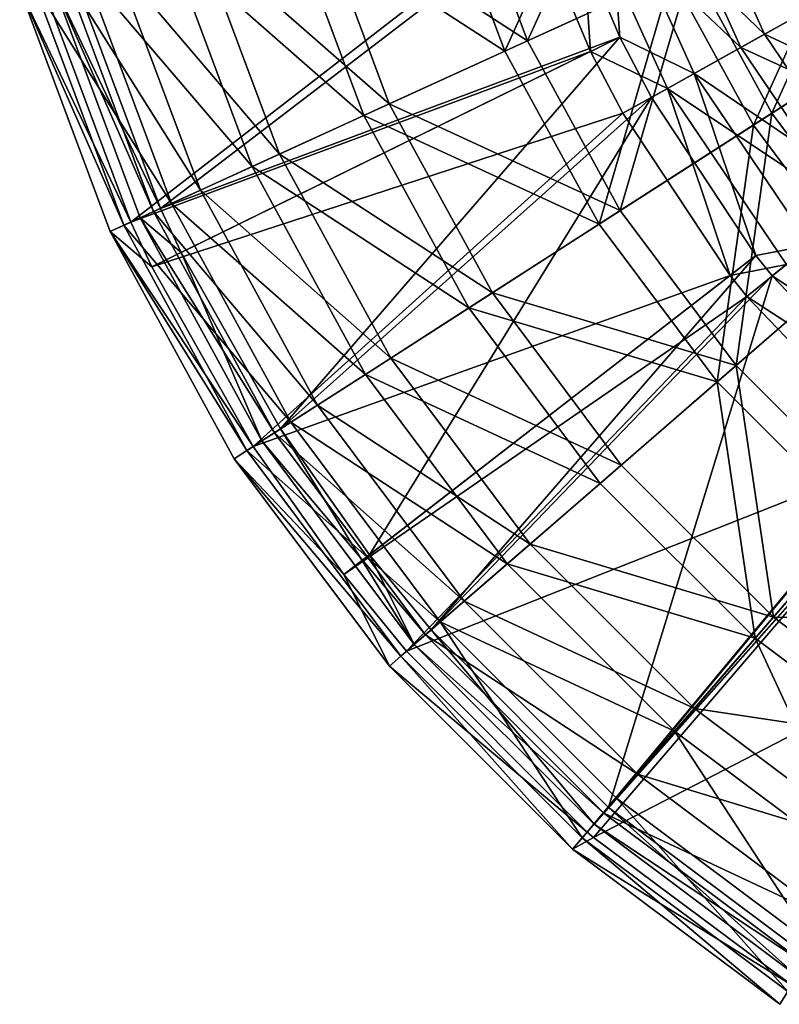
# Model space of a CAD drawing. Extents: x 1 to 221, y -110 to 110.
# Tile 1 of 256: x 6 to 52, y -93 to -33. Entities that reach past the tile are written whole.
import ezdxf

# ---------------------------------------------------------------- set-up
doc = ezdxf.new("R2010")
doc.units = 0
doc.header["$LTSCALE"] = 25.4
doc.layers.get('0').update_dxf_attribs({"color": 13, "linetype": 'CONTINUOUS'})

# ---------------------------------------------------------------- blocks, each defined once
blk = doc.blocks.new('PEAR-M-8672_STL_2')
at = {"color": 7}
mesh = blk.add_polyface(dxfattribs=at)
corners = [(36.352, -34.137, 41.942), (42.729, -20.076, 30.867), (32.255, -23.152, 41.942), (46.282, -29.602, 30.867)]
mesh.append_faces([[corners[k] for k in face] for face in [(0, 1, 2), (1, 0, 3)]], dxfattribs={"vtx0": -1, "color": 7})
mesh = blk.add_polyface(dxfattribs=at)
corners = [(41.463, -20.448, 29.364), (34.968, -34.769, 40.644), (30.794, -23.58, 40.644), (45.081, -30.15, 29.364)]
mesh.append_faces([[corners[k] for k in face] for face in [(0, 1, 2), (1, 0, 3)]], dxfattribs={"vtx0": -1, "color": 7})
mesh = blk.add_polyface(dxfattribs=at)
corners = [(45.891, -23.04, 338.088), (56.554, -30.472, 348.712), (50.723, -33.729, 338.088), (52.189, -20.815, 348.712)]
mesh.append_faces([[corners[k] for k in face] for face in [(0, 1, 2), (1, 0, 3)]], dxfattribs={"vtx0": -1, "color": 7})
mesh = blk.add_polyface(dxfattribs=at)
corners = [(55.367, -31.135, 350.232), (44.337, -23.589, 339.251), (49.284, -34.533, 339.251), (50.906, -21.268, 350.232)]
mesh.append_faces([[corners[k] for k in face] for face in [(0, 1, 2), (1, 0, 3)]], dxfattribs={"vtx0": -1, "color": 7})
mesh = blk.add_polyface(dxfattribs=at)
corners = [(36.352, -34.137, 41.942), (23.415, -25.747, 54.47), (27.972, -37.964, 54.47), (32.255, -23.152, 41.942)]
mesh.append_faces([[corners[k] for k in face] for face in [(0, 1, 2), (1, 0, 3)]], dxfattribs={"vtx0": -1, "color": 7})
mesh = blk.add_polyface(dxfattribs=at)
corners = [(41.282, -24.669, 326.53), (50.723, -33.729, 338.088), (46.455, -36.114, 326.53), (45.891, -23.04, 338.088)]
mesh.append_faces([[corners[k] for k in face] for face in [(0, 1, 2), (1, 0, 3)]], dxfattribs={"vtx0": -1, "color": 7})
mesh = blk.add_polyface(dxfattribs=at)
corners = [(21.791, -26.224, 53.404), (34.968, -34.769, 40.644), (26.432, -38.667, 53.404), (30.794, -23.58, 40.644)]
mesh.append_faces([[corners[k] for k in face] for face in [(0, 1, 2), (1, 0, 3)]], dxfattribs={"vtx0": -1, "color": 7})
mesh = blk.add_polyface(dxfattribs=at)
corners = [(49.284, -34.533, 339.251), (39.531, -25.287, 327.286), (44.835, -37.019, 327.286), (44.337, -23.589, 339.251)]
mesh.append_faces([[corners[k] for k in face] for face in [(0, 1, 2), (1, 0, 3)]], dxfattribs={"vtx0": -1, "color": 7})
mesh = blk.add_polyface(dxfattribs=at)
corners = [(51.154, -38.526, 30.867), (57.555, -24.454, 21.474), (46.282, -29.602, 30.867), (61.581, -31.825, 21.474)]
mesh.append_faces([[corners[k] for k in face] for face in [(0, 1, 2), (1, 0, 3)]], dxfattribs={"vtx0": -1, "color": 7})
mesh = blk.add_polyface(dxfattribs=at)
corners = [(41.282, -24.669, 326.53), (41.951, -33.92, 314.337), (38.48, -25.659, 314.337)]
mesh.append_faces([[corners[k] for k in face] for face in [(0, 1, 2)]], dxfattribs={"color": 7})
mesh = blk.add_polyface(dxfattribs=at)
corners = [(41.282, -24.669, 326.53), (46.455, -36.114, 326.53), (41.951, -33.92, 314.337)]
mesh.append_faces([[corners[k] for k in face] for face in [(0, 1, 2)]], dxfattribs={"color": 7})
mesh = blk.add_polyface(dxfattribs=at)
corners = [(56.564, -24.907, 19.797), (50.044, -39.239, 29.364), (45.081, -30.15, 29.364), (60.664, -32.415, 19.797)]
mesh.append_faces([[corners[k] for k in face] for face in [(0, 1, 2), (1, 0, 3)]], dxfattribs={"vtx0": -1, "color": 7})
mesh = blk.add_polyface(dxfattribs=at)
corners = [(38.48, -25.659, 314.337), (14.094, -44.302, 129.074), (8.776, -30.045, 129.074)]
mesh.append_faces([[corners[k] for k in face] for face in [(0, 1, 2)]], dxfattribs={"color": 7})
mesh = blk.add_polyface(dxfattribs=at)
corners = [(38.48, -25.659, 314.337), (41.951, -33.92, 314.337), (14.094, -44.302, 129.074)]
mesh.append_faces([[corners[k] for k in face] for face in [(0, 1, 2)]], dxfattribs={"color": 7})
mesh = blk.add_polyface(dxfattribs=at)
corners = [(39.531, -25.287, 327.286), (36.618, -26.317, 314.653), (40.178, -34.79, 314.653)]
mesh.append_faces([[corners[k] for k in face] for face in [(0, 1, 2)]], dxfattribs={"color": 7})
mesh = blk.add_polyface(dxfattribs=at)
corners = [(39.531, -25.287, 327.286), (40.178, -34.79, 314.653), (44.835, -37.019, 327.286)]
mesh.append_faces([[corners[k] for k in face] for face in [(0, 1, 2)]], dxfattribs={"color": 7})
mesh = blk.add_polyface(dxfattribs=at)
corners = [(14.64, -28.324, 67.38), (26.432, -38.667, 53.404), (19.653, -41.763, 67.38), (21.791, -26.224, 53.404)]
mesh.append_faces([[corners[k] for k in face] for face in [(0, 1, 2), (1, 0, 3)]], dxfattribs={"vtx0": -1, "color": 7})
mesh = blk.add_polyface(dxfattribs=at)
corners = [(27.972, -37.964, 54.47), (16.394, -27.809, 68.191), (21.315, -41.004, 68.191), (23.415, -25.747, 54.47)]
mesh.append_faces([[corners[k] for k in face] for face in [(0, 1, 2), (1, 0, 3)]], dxfattribs={"vtx0": -1, "color": 7})
mesh = blk.add_polyface(dxfattribs=at)
corners = [(36.618, -26.317, 314.653), (6.881, -30.602, 129.39), (12.297, -45.122, 129.39)]
mesh.append_faces([[corners[k] for k in face] for face in [(0, 1, 2)]], dxfattribs={"color": 7})
mesh = blk.add_polyface(dxfattribs=at)
corners = [(36.618, -26.317, 314.653), (12.297, -45.122, 129.39), (40.178, -34.79, 314.653)]
mesh.append_faces([[corners[k] for k in face] for face in [(0, 1, 2)]], dxfattribs={"color": 7})
mesh = blk.add_polyface(dxfattribs=at)
corners = [(21.315, -41.004, 68.191), (11.336, -29.294, 82.821), (16.52, -43.194, 82.821), (16.394, -27.809, 68.191)]
mesh.append_faces([[corners[k] for k in face] for face in [(0, 1, 2), (1, 0, 3)]], dxfattribs={"vtx0": -1, "color": 7})
mesh = blk.add_polyface(dxfattribs=at)
corners = [(9.488, -29.836, 82.281), (19.653, -41.763, 67.38), (14.769, -43.994, 82.281), (14.64, -28.324, 67.38)]
mesh.append_faces([[corners[k] for k in face] for face in [(0, 1, 2), (1, 0, 3)]], dxfattribs={"vtx0": -1, "color": 7})
mesh = blk.add_polyface(dxfattribs=at)
corners = [(16.52, -43.194, 82.821), (8.346, -30.172, 98.057), (13.686, -44.488, 98.057), (11.336, -29.294, 82.821)]
mesh.append_faces([[corners[k] for k in face] for face in [(0, 1, 2), (1, 0, 3)]], dxfattribs={"vtx0": -1, "color": 7})
mesh = blk.add_polyface(dxfattribs=at)
corners = [(41.971, -44.428, 41.942), (46.282, -29.602, 30.867), (36.352, -34.137, 41.942), (51.154, -38.526, 30.867)]
mesh.append_faces([[corners[k] for k in face] for face in [(0, 1, 2), (1, 0, 3)]], dxfattribs={"vtx0": -1, "color": 7})
mesh = blk.add_polyface(dxfattribs=at)
corners = [(6.443, -30.73, 97.798), (14.769, -43.994, 82.281), (11.882, -45.312, 97.798), (9.488, -29.836, 82.281)]
mesh.append_faces([[corners[k] for k in face] for face in [(0, 1, 2), (1, 0, 3)]], dxfattribs={"vtx0": -1, "color": 7})
mesh = blk.add_polyface(dxfattribs=at)
corners = [(7.487, -30.424, 113.582), (14.094, -44.302, 129.074), (12.872, -44.86, 113.582), (8.776, -30.045, 129.074)]
mesh.append_faces([[corners[k] for k in face] for face in [(0, 1, 2), (1, 0, 3)]], dxfattribs={"vtx0": -1, "color": 7})
mesh = blk.add_polyface(dxfattribs=at)
corners = [(13.686, -44.488, 98.057), (7.487, -30.424, 113.582), (12.872, -44.86, 113.582), (8.346, -30.172, 98.057)]
mesh.append_faces([[corners[k] for k in face] for face in [(0, 1, 2), (1, 0, 3)]], dxfattribs={"vtx0": -1, "color": 7})
mesh = blk.add_polyface(dxfattribs=at)
corners = [(45.081, -30.15, 29.364), (40.691, -45.25, 40.644), (34.968, -34.769, 40.644), (50.044, -39.239, 29.364)]
mesh.append_faces([[corners[k] for k in face] for face in [(0, 1, 2), (1, 0, 3)]], dxfattribs={"vtx0": -1, "color": 7})
mesh = blk.add_polyface(dxfattribs=at)
corners = [(12.297, -45.122, 129.39), (5.568, -30.987, 113.61), (11.052, -45.691, 113.61), (6.881, -30.602, 129.39)]
mesh.append_faces([[corners[k] for k in face] for face in [(0, 1, 2), (1, 0, 3)]], dxfattribs={"vtx0": -1, "color": 7})
mesh = blk.add_polyface(dxfattribs=at)
corners = [(5.568, -30.987, 113.61), (11.882, -45.312, 97.798), (11.052, -45.691, 113.61), (6.443, -30.73, 97.798)]
mesh.append_faces([[corners[k] for k in face] for face in [(0, 1, 2), (1, 0, 3)]], dxfattribs={"vtx0": -1, "color": 7})
mesh = blk.add_polyface(dxfattribs=at)
corners = [(50.723, -33.729, 338.088), (62.488, -39.252, 348.712), (57.292, -43.448, 338.088), (56.554, -30.472, 348.712)]
mesh.append_faces([[corners[k] for k in face] for face in [(0, 1, 2), (1, 0, 3)]], dxfattribs={"vtx0": -1, "color": 7})
mesh = blk.add_polyface(dxfattribs=at)
corners = [(61.43, -40.107, 350.232), (49.284, -34.533, 339.251), (56.009, -44.484, 339.251), (55.367, -31.135, 350.232)]
mesh.append_faces([[corners[k] for k in face] for face in [(0, 1, 2), (1, 0, 3)]], dxfattribs={"vtx0": -1, "color": 7})
mesh = blk.add_polyface(dxfattribs=at)
corners = [(57.247, -46.665, 30.867), (61.581, -31.825, 21.474), (51.154, -38.526, 30.867), (66.614, -38.549, 21.474)]
mesh.append_faces([[corners[k] for k in face] for face in [(0, 1, 2), (1, 0, 3)]], dxfattribs={"vtx0": -1, "color": 7})
mesh = blk.add_polyface(dxfattribs=at)
corners = [(60.664, -32.415, 19.797), (56.25, -47.529, 29.364), (50.044, -39.239, 29.364), (65.79, -39.263, 19.797)]
mesh.append_faces([[corners[k] for k in face] for face in [(0, 1, 2), (1, 0, 3)]], dxfattribs={"vtx0": -1, "color": 7})
mesh = blk.add_polyface(dxfattribs=at)
corners = [(41.951, -33.92, 314.337), (15.355, -46.966, 129.074), (14.094, -44.302, 129.074)]
mesh.append_faces([[corners[k] for k in face] for face in [(0, 1, 2)]], dxfattribs={"color": 7})
mesh = blk.add_polyface(dxfattribs=at)
corners = [(41.951, -33.92, 314.337), (21.386, -57.657, 129.074), (15.355, -46.966, 129.074)]
mesh.append_faces([[corners[k] for k in face] for face in [(0, 1, 2)]], dxfattribs={"color": 7})
mesh = blk.add_polyface(dxfattribs=at)
corners = [(41.951, -33.92, 314.337), (43.861, -37.563, 314.337), (21.386, -57.657, 129.074)]
mesh.append_faces([[corners[k] for k in face] for face in [(0, 1, 2)]], dxfattribs={"color": 7})
mesh = blk.add_polyface(dxfattribs=at)
corners = [(41.951, -33.92, 314.337), (46.455, -36.114, 326.53), (43.861, -37.563, 314.337)]
mesh.append_faces([[corners[k] for k in face] for face in [(0, 1, 2)]], dxfattribs={"color": 7})
mesh = blk.add_polyface(dxfattribs=at)
corners = [(46.455, -36.114, 326.53), (57.292, -43.448, 338.088), (53.488, -46.519, 326.53), (50.723, -33.729, 338.088)]
mesh.append_faces([[corners[k] for k in face] for face in [(0, 1, 2), (1, 0, 3)]], dxfattribs={"vtx0": -1, "color": 7})
mesh = blk.add_polyface(dxfattribs=at)
corners = [(41.971, -44.428, 41.942), (27.972, -37.964, 54.47), (34.221, -49.408, 54.47), (36.352, -34.137, 41.942)]
mesh.append_faces([[corners[k] for k in face] for face in [(0, 1, 2), (1, 0, 3)]], dxfattribs={"vtx0": -1, "color": 7})
mesh = blk.add_polyface(dxfattribs=at)
corners = [(56.009, -44.484, 339.251), (44.835, -37.019, 327.286), (52.044, -47.686, 327.286), (49.284, -34.533, 339.251)]
mesh.append_faces([[corners[k] for k in face] for face in [(0, 1, 2), (1, 0, 3)]], dxfattribs={"vtx0": -1, "color": 7})
mesh = blk.add_polyface(dxfattribs=at)
corners = [(40.178, -34.79, 314.653), (12.297, -45.122, 129.39), (13.582, -47.836, 129.39)]
mesh.append_faces([[corners[k] for k in face] for face in [(0, 1, 2)]], dxfattribs={"color": 7})
mesh = blk.add_polyface(dxfattribs=at)
corners = [(40.178, -34.79, 314.653), (13.582, -47.836, 129.39), (42.137, -38.526, 314.653)]
mesh.append_faces([[corners[k] for k in face] for face in [(0, 1, 2)]], dxfattribs={"color": 7})
mesh = blk.add_polyface(dxfattribs=at)
corners = [(26.432, -38.667, 53.404), (40.691, -45.25, 40.644), (32.797, -50.323, 53.404), (34.968, -34.769, 40.644)]
mesh.append_faces([[corners[k] for k in face] for face in [(0, 1, 2), (1, 0, 3)]], dxfattribs={"vtx0": -1, "color": 7})
mesh = blk.add_polyface(dxfattribs=at)
corners = [(40.178, -34.79, 314.653), (42.137, -38.526, 314.653), (44.835, -37.019, 327.286)]
mesh.append_faces([[corners[k] for k in face] for face in [(0, 1, 2)]], dxfattribs={"color": 7})
mesh = blk.add_polyface(dxfattribs=at)
corners = [(46.455, -36.114, 326.53), (50.195, -47.145, 314.337), (43.861, -37.563, 314.337)]
mesh.append_faces([[corners[k] for k in face] for face in [(0, 1, 2)]], dxfattribs={"color": 7})
mesh = blk.add_polyface(dxfattribs=at)
corners = [(46.455, -36.114, 326.53), (53.488, -46.519, 326.53), (50.195, -47.145, 314.337)]
mesh.append_faces([[corners[k] for k in face] for face in [(0, 1, 2)]], dxfattribs={"color": 7})
mesh = blk.add_polyface(dxfattribs=at)
corners = [(43.861, -37.563, 314.337), (26.769, -65.278, 129.074), (21.386, -57.657, 129.074)]
mesh.append_faces([[corners[k] for k in face] for face in [(0, 1, 2)]], dxfattribs={"color": 7})
mesh = blk.add_polyface(dxfattribs=at)
corners = [(43.861, -37.563, 314.337), (50.195, -47.145, 314.337), (26.769, -65.278, 129.074)]
mesh.append_faces([[corners[k] for k in face] for face in [(0, 1, 2)]], dxfattribs={"color": 7})
mesh = blk.add_polyface(dxfattribs=at)
corners = [(44.835, -37.019, 327.286), (42.137, -38.526, 314.653), (48.633, -48.354, 314.653)]
mesh.append_faces([[corners[k] for k in face] for face in [(0, 1, 2)]], dxfattribs={"color": 7})
mesh = blk.add_polyface(dxfattribs=at)
corners = [(44.835, -37.019, 327.286), (48.633, -48.354, 314.653), (52.044, -47.686, 327.286)]
mesh.append_faces([[corners[k] for k in face] for face in [(0, 1, 2)]], dxfattribs={"color": 7})
mesh = blk.add_polyface(dxfattribs=at)
corners = [(34.221, -49.408, 54.47), (21.315, -41.004, 68.191), (28.065, -53.365, 68.191), (27.972, -37.964, 54.47)]
mesh.append_faces([[corners[k] for k in face] for face in [(0, 1, 2), (1, 0, 3)]], dxfattribs={"vtx0": -1, "color": 7})
mesh = blk.add_polyface(dxfattribs=at)
corners = [(42.137, -38.526, 314.653), (13.582, -47.836, 129.39), (19.724, -58.724, 129.39)]
mesh.append_faces([[corners[k] for k in face] for face in [(0, 1, 2)]], dxfattribs={"color": 7})
mesh = blk.add_polyface(dxfattribs=at)
corners = [(19.653, -41.763, 67.38), (32.797, -50.323, 53.404), (26.527, -54.353, 67.38), (26.432, -38.667, 53.404)]
mesh.append_faces([[corners[k] for k in face] for face in [(0, 1, 2), (1, 0, 3)]], dxfattribs={"vtx0": -1, "color": 7})
mesh = blk.add_polyface(dxfattribs=at)
corners = [(42.137, -38.526, 314.653), (19.724, -58.724, 129.39), (48.633, -48.354, 314.653)]
mesh.append_faces([[corners[k] for k in face] for face in [(0, 1, 2)]], dxfattribs={"color": 7})
mesh = blk.add_polyface(dxfattribs=at)
corners = [(48.997, -53.814, 41.942), (51.154, -38.526, 30.867), (41.971, -44.428, 41.942), (57.247, -46.665, 30.867)]
mesh.append_faces([[corners[k] for k in face] for face in [(0, 1, 2), (1, 0, 3)]], dxfattribs={"vtx0": -1, "color": 7})
mesh = blk.add_polyface(dxfattribs=at)
corners = [(50.044, -39.239, 29.364), (47.847, -54.81, 40.644), (40.691, -45.25, 40.644), (56.25, -47.529, 29.364)]
mesh.append_faces([[corners[k] for k in face] for face in [(0, 1, 2), (1, 0, 3)]], dxfattribs={"vtx0": -1, "color": 7})
mesh = blk.add_polyface(dxfattribs=at)
corners = [(28.065, -53.365, 68.191), (16.52, -43.194, 82.821), (23.63, -56.215, 82.821), (21.315, -41.004, 68.191)]
mesh.append_faces([[corners[k] for k in face] for face in [(0, 1, 2), (1, 0, 3)]], dxfattribs={"vtx0": -1, "color": 7})
mesh = blk.add_polyface(dxfattribs=at)
corners = [(14.769, -43.994, 82.281), (26.527, -54.353, 67.38), (22.01, -57.256, 82.281), (19.653, -41.763, 67.38)]
mesh.append_faces([[corners[k] for k in face] for face in [(0, 1, 2), (1, 0, 3)]], dxfattribs={"vtx0": -1, "color": 7})
mesh = blk.add_polyface(dxfattribs=at)
corners = [(23.63, -56.215, 82.821), (13.686, -44.488, 98.057), (21.009, -57.899, 98.057), (16.52, -43.194, 82.821)]
mesh.append_faces([[corners[k] for k in face] for face in [(0, 1, 2), (1, 0, 3)]], dxfattribs={"vtx0": -1, "color": 7})
mesh = blk.add_polyface(dxfattribs=at)
corners = [(11.882, -45.312, 97.798), (22.01, -57.256, 82.281), (19.341, -58.971, 97.798), (14.769, -43.994, 82.281)]
mesh.append_faces([[corners[k] for k in face] for face in [(0, 1, 2), (1, 0, 3)]], dxfattribs={"vtx0": -1, "color": 7})
mesh = blk.add_polyface(dxfattribs=at)
corners = [(14.094, -44.302, 129.074), (15.355, -46.966, 129.074), (12.872, -44.86, 113.582)]
mesh.append_faces([[corners[k] for k in face] for face in [(0, 1, 2)]], dxfattribs={"color": 7})
mesh = blk.add_polyface(dxfattribs=at)
corners = [(21.009, -57.899, 98.057), (12.872, -44.86, 113.582), (20.256, -58.383, 113.582), (13.686, -44.488, 98.057)]
mesh.append_faces([[corners[k] for k in face] for face in [(0, 1, 2), (1, 0, 3)]], dxfattribs={"vtx0": -1, "color": 7})
mesh = blk.add_polyface(dxfattribs=at)
corners = [(48.997, -53.814, 41.942), (34.221, -49.408, 54.47), (42.035, -59.847, 54.47), (41.971, -44.428, 41.942)]
mesh.append_faces([[corners[k] for k in face] for face in [(0, 1, 2), (1, 0, 3)]], dxfattribs={"vtx0": -1, "color": 7})
mesh = blk.add_polyface(dxfattribs=at)
corners = [(12.297, -45.122, 129.39), (11.052, -45.691, 113.61), (13.582, -47.836, 129.39)]
mesh.append_faces([[corners[k] for k in face] for face in [(0, 1, 2)]], dxfattribs={"color": 7})
mesh = blk.add_polyface(dxfattribs=at)
corners = [(11.052, -45.691, 113.61), (19.341, -58.971, 97.798), (18.573, -59.464, 113.61), (11.882, -45.312, 97.798)]
mesh.append_faces([[corners[k] for k in face] for face in [(0, 1, 2), (1, 0, 3)]], dxfattribs={"vtx0": -1, "color": 7})
mesh = blk.add_polyface(dxfattribs=at)
corners = [(12.872, -44.86, 113.582), (15.355, -46.966, 129.074), (20.256, -58.383, 113.582)]
mesh.append_faces([[corners[k] for k in face] for face in [(0, 1, 2)]], dxfattribs={"color": 7})
mesh = blk.add_polyface(dxfattribs=at)
corners = [(32.797, -50.323, 53.404), (47.847, -54.81, 40.644), (40.756, -60.955, 53.404), (40.691, -45.25, 40.644)]
mesh.append_faces([[corners[k] for k in face] for face in [(0, 1, 2), (1, 0, 3)]], dxfattribs={"vtx0": -1, "color": 7})
mesh = blk.add_polyface(dxfattribs=at)
corners = [(11.052, -45.691, 113.61), (18.573, -59.464, 113.61), (19.724, -58.724, 129.39)]
mesh.append_faces([[corners[k] for k in face] for face in [(0, 1, 2)]], dxfattribs={"color": 7})
mesh = blk.add_polyface(dxfattribs=at)
corners = [(11.052, -45.691, 113.61), (19.724, -58.724, 129.39), (13.582, -47.836, 129.39)]
mesh.append_faces([[corners[k] for k in face] for face in [(0, 1, 2)]], dxfattribs={"color": 7})
mesh = blk.add_polyface(dxfattribs=at)
corners = [(53.488, -46.519, 326.53), (51.176, -48.386, 314.337), (50.195, -47.145, 314.337)]
mesh.append_faces([[corners[k] for k in face] for face in [(0, 1, 2)]], dxfattribs={"color": 7})
mesh = blk.add_polyface(dxfattribs=at)
corners = [(51.176, -48.386, 314.337), (62.179, -55.587, 326.53), (60.215, -57.818, 314.337), (53.488, -46.519, 326.53)]
mesh.append_faces([[corners[k] for k in face] for face in [(0, 1, 2), (1, 0, 3)]], dxfattribs={"vtx0": -1, "color": 7})
mesh = blk.add_polyface(dxfattribs=at)
corners = [(15.355, -46.966, 129.074), (21.386, -57.657, 129.074), (20.256, -58.383, 113.582)]
mesh.append_faces([[corners[k] for k in face] for face in [(0, 1, 2)]], dxfattribs={"color": 7})
mesh = blk.add_polyface(dxfattribs=at)
corners = [(57.288, -62.104, 41.942), (57.247, -46.665, 30.867), (48.997, -53.814, 41.942), (64.437, -53.854, 30.867)]
mesh.append_faces([[corners[k] for k in face] for face in [(0, 1, 2), (1, 0, 3)]], dxfattribs={"vtx0": -1, "color": 7})
mesh = blk.add_polyface(dxfattribs=at)
corners = [(50.195, -47.145, 314.337), (30.504, -69.838, 129.074), (26.769, -65.278, 129.074)]
mesh.append_faces([[corners[k] for k in face] for face in [(0, 1, 2)]], dxfattribs={"color": 7})
mesh = blk.add_polyface(dxfattribs=at)
corners = [(50.195, -47.145, 314.337), (51.176, -48.386, 314.337), (30.504, -69.838, 129.074)]
mesh.append_faces([[corners[k] for k in face] for face in [(0, 1, 2)]], dxfattribs={"color": 7})
mesh = blk.add_polyface(dxfattribs=at)
corners = [(56.25, -47.529, 29.364), (56.291, -63.254, 40.644), (47.847, -54.81, 40.644), (63.572, -54.852, 29.364)]
mesh.append_faces([[corners[k] for k in face] for face in [(0, 1, 2), (1, 0, 3)]], dxfattribs={"vtx0": -1, "color": 7})
mesh = blk.add_polyface(dxfattribs=at)
corners = [(52.044, -47.686, 327.286), (48.633, -48.354, 314.653), (49.639, -49.627, 314.653)]
mesh.append_faces([[corners[k] for k in face] for face in [(0, 1, 2)]], dxfattribs={"color": 7})
mesh = blk.add_polyface(dxfattribs=at)
corners = [(60.952, -56.981, 327.286), (49.639, -49.627, 314.653), (58.911, -59.3, 314.653), (52.044, -47.686, 327.286)]
mesh.append_faces([[corners[k] for k in face] for face in [(0, 1, 2), (1, 0, 3)]], dxfattribs={"vtx0": -1, "color": 7})
mesh = blk.add_polyface(dxfattribs=at)
corners = [(48.633, -48.354, 314.653), (19.724, -58.724, 129.39), (25.207, -66.487, 129.39)]
mesh.append_faces([[corners[k] for k in face] for face in [(0, 1, 2)]], dxfattribs={"color": 7})
mesh = blk.add_polyface(dxfattribs=at)
corners = [(48.633, -48.354, 314.653), (25.207, -66.487, 129.39), (49.639, -49.627, 314.653)]
mesh.append_faces([[corners[k] for k in face] for face in [(0, 1, 2)]], dxfattribs={"color": 7})
mesh = blk.add_polyface(dxfattribs=at)
corners = [(51.176, -48.386, 314.337), (41.264, -80.597, 129.074), (30.504, -69.838, 129.074)]
mesh.append_faces([[corners[k] for k in face] for face in [(0, 1, 2)]], dxfattribs={"color": 7})
mesh = blk.add_polyface(dxfattribs=at)
corners = [(51.176, -48.386, 314.337), (60.215, -57.818, 314.337), (41.264, -80.597, 129.074)]
mesh.append_faces([[corners[k] for k in face] for face in [(0, 1, 2)]], dxfattribs={"color": 7})
mesh = blk.add_polyface(dxfattribs=at)
corners = [(42.035, -59.847, 54.47), (28.065, -53.365, 68.191), (36.504, -64.639, 68.191), (34.221, -49.408, 54.47)]
mesh.append_faces([[corners[k] for k in face] for face in [(0, 1, 2), (1, 0, 3)]], dxfattribs={"vtx0": -1, "color": 7})
mesh = blk.add_polyface(dxfattribs=at)
corners = [(49.639, -49.627, 314.653), (25.207, -66.487, 129.39), (29.012, -71.131, 129.39)]
mesh.append_faces([[corners[k] for k in face] for face in [(0, 1, 2)]], dxfattribs={"color": 7})
mesh = blk.add_polyface(dxfattribs=at)
corners = [(49.639, -49.627, 314.653), (29.012, -71.131, 129.39), (58.911, -59.3, 314.653)]
mesh.append_faces([[corners[k] for k in face] for face in [(0, 1, 2)]], dxfattribs={"color": 7})
mesh = blk.add_polyface(dxfattribs=at)
corners = [(26.527, -54.353, 67.38), (40.756, -60.955, 53.404), (35.123, -65.836, 67.38), (32.797, -50.323, 53.404)]
mesh.append_faces([[corners[k] for k in face] for face in [(0, 1, 2), (1, 0, 3)]], dxfattribs={"vtx0": -1, "color": 7})
mesh = blk.add_polyface(dxfattribs=at)
corners = [(36.504, -64.639, 68.191), (23.63, -56.215, 82.821), (32.521, -68.091, 82.821), (28.065, -53.365, 68.191)]
mesh.append_faces([[corners[k] for k in face] for face in [(0, 1, 2), (1, 0, 3)]], dxfattribs={"vtx0": -1, "color": 7})
mesh = blk.add_polyface(dxfattribs=at)
corners = [(51.255, -69.067, 54.47), (48.997, -53.814, 41.942), (42.035, -59.847, 54.47), (57.288, -62.104, 41.942)]
mesh.append_faces([[corners[k] for k in face] for face in [(0, 1, 2), (1, 0, 3)]], dxfattribs={"vtx0": -1, "color": 7})
mesh = blk.add_polyface(dxfattribs=at)
corners = [(22.01, -57.256, 82.281), (35.123, -65.836, 67.38), (31.065, -69.352, 82.281), (26.527, -54.353, 67.38)]
mesh.append_faces([[corners[k] for k in face] for face in [(0, 1, 2), (1, 0, 3)]], dxfattribs={"vtx0": -1, "color": 7})
mesh = blk.add_polyface(dxfattribs=at)
corners = [(47.847, -54.81, 40.644), (50.147, -70.346, 53.404), (40.756, -60.955, 53.404), (56.291, -63.254, 40.644)]
mesh.append_faces([[corners[k] for k in face] for face in [(0, 1, 2), (1, 0, 3)]], dxfattribs={"vtx0": -1, "color": 7})
mesh = blk.add_polyface(dxfattribs=at)
corners = [(32.521, -68.091, 82.821), (21.009, -57.899, 98.057), (30.166, -70.131, 98.057), (23.63, -56.215, 82.821)]
mesh.append_faces([[corners[k] for k in face] for face in [(0, 1, 2), (1, 0, 3)]], dxfattribs={"vtx0": -1, "color": 7})
mesh = blk.add_polyface(dxfattribs=at)
corners = [(19.341, -58.971, 97.798), (31.065, -69.352, 82.281), (28.667, -71.43, 97.798), (22.01, -57.256, 82.281)]
mesh.append_faces([[corners[k] for k in face] for face in [(0, 1, 2), (1, 0, 3)]], dxfattribs={"vtx0": -1, "color": 7})
mesh = blk.add_polyface(dxfattribs=at)
corners = [(21.386, -57.657, 129.074), (29.489, -70.718, 113.582), (20.256, -58.383, 113.582)]
mesh.append_faces([[corners[k] for k in face] for face in [(0, 1, 2)]], dxfattribs={"color": 7})
mesh = blk.add_polyface(dxfattribs=at)
corners = [(21.386, -57.657, 129.074), (26.769, -65.278, 129.074), (29.489, -70.718, 113.582)]
mesh.append_faces([[corners[k] for k in face] for face in [(0, 1, 2)]], dxfattribs={"color": 7})
mesh = blk.add_polyface(dxfattribs=at)
corners = [(60.932, -58.441, 314.337), (41.264, -80.597, 129.074), (60.215, -57.818, 314.337)]
mesh.append_faces([[corners[k] for k in face] for face in [(0, 1, 2)]], dxfattribs={"color": 7})
mesh = blk.add_polyface(dxfattribs=at)
corners = [(30.166, -70.131, 98.057), (20.256, -58.383, 113.582), (29.489, -70.718, 113.582), (21.009, -57.899, 98.057)]
mesh.append_faces([[corners[k] for k in face] for face in [(0, 1, 2), (1, 0, 3)]], dxfattribs={"vtx0": -1, "color": 7})
mesh = blk.add_polyface(dxfattribs=at)
corners = [(60.932, -58.441, 314.337), (53.445, -89.716, 129.074), (41.264, -80.597, 129.074)]
mesh.append_faces([[corners[k] for k in face] for face in [(0, 1, 2)]], dxfattribs={"color": 7})
mesh = blk.add_polyface(dxfattribs=at)
corners = [(19.724, -58.724, 129.39), (18.573, -59.464, 113.61), (25.207, -66.487, 129.39)]
mesh.append_faces([[corners[k] for k in face] for face in [(0, 1, 2)]], dxfattribs={"color": 7})
mesh = blk.add_polyface(dxfattribs=at)
corners = [(18.573, -59.464, 113.61), (28.667, -71.43, 97.798), (27.978, -72.027, 113.61), (19.341, -58.971, 97.798)]
mesh.append_faces([[corners[k] for k in face] for face in [(0, 1, 2), (1, 0, 3)]], dxfattribs={"vtx0": -1, "color": 7})
mesh = blk.add_polyface(dxfattribs=at)
corners = [(18.573, -59.464, 113.61), (27.978, -72.027, 113.61), (25.207, -66.487, 129.39)]
mesh.append_faces([[corners[k] for k in face] for face in [(0, 1, 2)]], dxfattribs={"color": 7})
mesh = blk.add_polyface(dxfattribs=at)
corners = [(58.911, -59.3, 314.653), (29.012, -71.131, 129.39), (39.97, -82.09, 129.39)]
mesh.append_faces([[corners[k] for k in face] for face in [(0, 1, 2)]], dxfattribs={"color": 7})
mesh = blk.add_polyface(dxfattribs=at)
corners = [(58.911, -59.3, 314.653), (39.97, -82.09, 129.39), (59.645, -59.939, 314.653)]
mesh.append_faces([[corners[k] for k in face] for face in [(0, 1, 2)]], dxfattribs={"color": 7})
mesh = blk.add_polyface(dxfattribs=at)
corners = [(51.255, -69.067, 54.47), (36.504, -64.639, 68.191), (46.463, -74.597, 68.191), (42.035, -59.847, 54.47)]
mesh.append_faces([[corners[k] for k in face] for face in [(0, 1, 2), (1, 0, 3)]], dxfattribs={"vtx0": -1, "color": 7})
mesh = blk.add_polyface(dxfattribs=at)
corners = [(59.645, -59.939, 314.653), (39.97, -82.09, 129.39), (40.349, -82.416, 129.39)]
mesh.append_faces([[corners[k] for k in face] for face in [(0, 1, 2)]], dxfattribs={"color": 7})
mesh = blk.add_polyface(dxfattribs=at)
corners = [(59.645, -59.939, 314.653), (40.349, -82.416, 129.39), (69.683, -67.268, 314.653)]
mesh.append_faces([[corners[k] for k in face] for face in [(0, 1, 2)]], dxfattribs={"color": 7})
mesh = blk.add_polyface(dxfattribs=at)
corners = [(35.123, -65.836, 67.38), (50.147, -70.346, 53.404), (45.266, -75.979, 67.38), (40.756, -60.955, 53.404)]
mesh.append_faces([[corners[k] for k in face] for face in [(0, 1, 2), (1, 0, 3)]], dxfattribs={"vtx0": -1, "color": 7})
mesh = blk.add_polyface(dxfattribs=at)
corners = [(51.255, -69.067, 54.47), (66.674, -69.131, 41.942), (57.288, -62.104, 41.942), (61.693, -76.881, 54.47)]
mesh.append_faces([[corners[k] for k in face] for face in [(0, 1, 2), (1, 0, 3)]], dxfattribs={"vtx0": -1, "color": 7})
mesh = blk.add_polyface(dxfattribs=at)
corners = [(60.778, -78.304, 53.404), (56.291, -63.254, 40.644), (65.851, -70.411, 40.644), (50.147, -70.346, 53.404)]
mesh.append_faces([[corners[k] for k in face] for face in [(0, 1, 2), (1, 0, 3)]], dxfattribs={"vtx0": -1, "color": 7})
mesh = blk.add_polyface(dxfattribs=at)
corners = [(32.521, -68.091, 82.821), (46.463, -74.597, 68.191), (36.504, -64.639, 68.191), (43.011, -78.581, 82.821)]
mesh.append_faces([[corners[k] for k in face] for face in [(0, 1, 2), (1, 0, 3)]], dxfattribs={"vtx0": -1, "color": 7})
mesh = blk.add_polyface(dxfattribs=at)
corners = [(26.769, -65.278, 129.074), (30.504, -69.838, 129.074), (29.489, -70.718, 113.582)]
mesh.append_faces([[corners[k] for k in face] for face in [(0, 1, 2)]], dxfattribs={"color": 7})
mesh = blk.add_polyface(dxfattribs=at)
corners = [(31.065, -69.352, 82.281), (45.266, -75.979, 67.38), (41.75, -80.036, 82.281), (35.123, -65.836, 67.38)]
mesh.append_faces([[corners[k] for k in face] for face in [(0, 1, 2), (1, 0, 3)]], dxfattribs={"vtx0": -1, "color": 7})
mesh = blk.add_polyface(dxfattribs=at)
corners = [(25.207, -66.487, 129.39), (27.978, -72.027, 113.61), (29.012, -71.131, 129.39)]
mesh.append_faces([[corners[k] for k in face] for face in [(0, 1, 2)]], dxfattribs={"color": 7})
mesh = blk.add_polyface(dxfattribs=at)
corners = [(69.683, -67.268, 314.653), (40.349, -82.416, 129.39), (52.377, -91.377, 129.39)]
mesh.append_faces([[corners[k] for k in face] for face in [(0, 1, 2)]], dxfattribs={"color": 7})
mesh = blk.add_polyface(dxfattribs=at)
corners = [(30.166, -70.131, 98.057), (43.011, -78.581, 82.821), (32.521, -68.091, 82.821), (40.97, -80.936, 98.057)]
mesh.append_faces([[corners[k] for k in face] for face in [(0, 1, 2), (1, 0, 3)]], dxfattribs={"vtx0": -1, "color": 7})
mesh = blk.add_polyface(dxfattribs=at)
corners = [(46.463, -74.597, 68.191), (61.693, -76.881, 54.47), (51.255, -69.067, 54.47), (57.737, -83.037, 68.191)]
mesh.append_faces([[corners[k] for k in face] for face in [(0, 1, 2), (1, 0, 3)]], dxfattribs={"vtx0": -1, "color": 7})
mesh = blk.add_polyface(dxfattribs=at)
corners = [(39.672, -82.435, 97.798), (31.065, -69.352, 82.281), (41.75, -80.036, 82.281), (28.667, -71.43, 97.798)]
mesh.append_faces([[corners[k] for k in face] for face in [(0, 1, 2), (1, 0, 3)]], dxfattribs={"vtx0": -1, "color": 7})
mesh = blk.add_polyface(dxfattribs=at)
corners = [(30.504, -69.838, 129.074), (40.384, -81.612, 113.582), (29.489, -70.718, 113.582), (41.264, -80.597, 129.074)]
mesh.append_faces([[corners[k] for k in face] for face in [(0, 1, 2), (1, 0, 3)]], dxfattribs={"vtx0": -1, "color": 7})
mesh = blk.add_polyface(dxfattribs=at)
corners = [(29.489, -70.718, 113.582), (40.97, -80.936, 98.057), (30.166, -70.131, 98.057), (40.384, -81.612, 113.582)]
mesh.append_faces([[corners[k] for k in face] for face in [(0, 1, 2), (1, 0, 3)]], dxfattribs={"vtx0": -1, "color": 7})
mesh = blk.add_polyface(dxfattribs=at)
corners = [(56.749, -84.575, 67.38), (50.147, -70.346, 53.404), (60.778, -78.304, 53.404), (45.266, -75.979, 67.38)]
mesh.append_faces([[corners[k] for k in face] for face in [(0, 1, 2), (1, 0, 3)]], dxfattribs={"vtx0": -1, "color": 7})
mesh = blk.add_polyface(dxfattribs=at)
corners = [(39.97, -82.09, 129.39), (27.978, -72.027, 113.61), (39.074, -83.124, 113.61), (29.012, -71.131, 129.39)]
mesh.append_faces([[corners[k] for k in face] for face in [(0, 1, 2), (1, 0, 3)]], dxfattribs={"vtx0": -1, "color": 7})
mesh = blk.add_polyface(dxfattribs=at)
corners = [(39.074, -83.124, 113.61), (28.667, -71.43, 97.798), (39.672, -82.435, 97.798), (27.978, -72.027, 113.61)]
mesh.append_faces([[corners[k] for k in face] for face in [(0, 1, 2), (1, 0, 3)]], dxfattribs={"vtx0": -1, "color": 7})
mesh = blk.add_polyface(dxfattribs=at)
corners = [(43.011, -78.581, 82.821), (57.737, -83.037, 68.191), (46.463, -74.597, 68.191), (54.887, -87.472, 82.821)]
mesh.append_faces([[corners[k] for k in face] for face in [(0, 1, 2), (1, 0, 3)]], dxfattribs={"vtx0": -1, "color": 7})
mesh = blk.add_polyface(dxfattribs=at)
corners = [(53.846, -89.091, 82.281), (45.266, -75.979, 67.38), (56.749, -84.575, 67.38), (41.75, -80.036, 82.281)]
mesh.append_faces([[corners[k] for k in face] for face in [(0, 1, 2), (1, 0, 3)]], dxfattribs={"vtx0": -1, "color": 7})
mesh = blk.add_polyface(dxfattribs=at)
corners = [(40.97, -80.936, 98.057), (54.887, -87.472, 82.821), (43.011, -78.581, 82.821), (53.203, -90.093, 98.057)]
mesh.append_faces([[corners[k] for k in face] for face in [(0, 1, 2), (1, 0, 3)]], dxfattribs={"vtx0": -1, "color": 7})
mesh = blk.add_polyface(dxfattribs=at)
corners = [(52.13, -91.761, 97.798), (41.75, -80.036, 82.281), (53.846, -89.091, 82.281), (39.672, -82.435, 97.798)]
mesh.append_faces([[corners[k] for k in face] for face in [(0, 1, 2), (1, 0, 3)]], dxfattribs={"vtx0": -1, "color": 7})
mesh = blk.add_polyface(dxfattribs=at)
corners = [(41.264, -80.597, 129.074), (52.718, -90.846, 113.582), (40.384, -81.612, 113.582), (53.445, -89.716, 129.074)]
mesh.append_faces([[corners[k] for k in face] for face in [(0, 1, 2), (1, 0, 3)]], dxfattribs={"vtx0": -1, "color": 7})
mesh = blk.add_polyface(dxfattribs=at)
corners = [(40.384, -81.612, 113.582), (53.203, -90.093, 98.057), (40.97, -80.936, 98.057), (52.718, -90.846, 113.582)]
mesh.append_faces([[corners[k] for k in face] for face in [(0, 1, 2), (1, 0, 3)]], dxfattribs={"vtx0": -1, "color": 7})
mesh = blk.add_polyface(dxfattribs=at)
corners = [(39.97, -82.09, 129.39), (39.074, -83.124, 113.61), (40.349, -82.416, 129.39)]
mesh.append_faces([[corners[k] for k in face] for face in [(0, 1, 2)]], dxfattribs={"color": 7})
mesh = blk.add_polyface(dxfattribs=at)
corners = [(40.349, -82.416, 129.39), (39.074, -83.124, 113.61), (52.377, -91.377, 129.39)]
mesh.append_faces([[corners[k] for k in face] for face in [(0, 1, 2)]], dxfattribs={"color": 7})
mesh = blk.add_polyface(dxfattribs=at)
corners = [(51.637, -92.528, 113.61), (39.672, -82.435, 97.798), (52.13, -91.761, 97.798), (39.074, -83.124, 113.61)]
mesh.append_faces([[corners[k] for k in face] for face in [(0, 1, 2), (1, 0, 3)]], dxfattribs={"vtx0": -1, "color": 7})
mesh = blk.add_polyface(dxfattribs=at)
corners = [(52.377, -91.377, 129.39), (39.074, -83.124, 113.61), (51.637, -92.528, 113.61)]
mesh.append_faces([[corners[k] for k in face] for face in [(0, 1, 2)]], dxfattribs={"color": 7})
blk = doc.blocks.new('GRUPUJ_5')
at = {"color": 0}
blk.add_blockref('PEAR-M-8672_STL_2', (-1.113, 109.989, -2.022), dxfattribs=at)

msp = doc.modelspace()

# ---------------------------------------------------------------- block references
at = {"color": 0}
msp.add_blockref('GRUPUJ_5', (1.113, -109.989, 2.022), dxfattribs=at)

doc.saveas('drawing.dxf')
